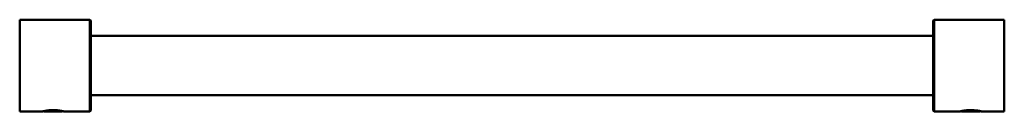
# Model space of a CAD drawing. Header units: millimetres. Extents: x 814 to 3201, y 212 to 4576.
# Tile 34 of 69: x 1079 to 1293, y 4154 to 4174. Entities that reach past the tile are written whole.
import ezdxf

# ---------------------------------------------------------------- set-up
doc = ezdxf.new("R2010")
doc.units = ezdxf.units.MM
doc.header["$LTSCALE"] = 18
doc.layers.add('Widoczne (ISO)', color=7, linetype='Continuous', lineweight=50)

msp = doc.modelspace()

# ---------------------------------------------------------------- linework, layer by layer
at = {"layer": 'Widoczne (ISO)'}
for p, q in [((1078.57, 4174.31), (1078.57, 4154.31)), ((1093.87, 4174.31), (1078.57, 4174.31)), ((1093.87, 4154.31), (1093.87, 4174.31)), ((1094.07, 4174.11), (1093.87, 4174.31)), ((1094.07, 4174.11), (1094.07, 4154.51)), ((1277.81, 4174.11), (1278.01, 4174.31)), ((1277.81, 4154.51), (1277.81, 4174.11)), ((1278.01, 4174.31), (1278.01, 4154.31)), ((1278.01, 4174.31), (1293.31, 4174.31)), ((1293.31, 4154.31), (1293.31, 4174.31)), ((1277.81, 4170.81), (1094.07, 4170.81)), ((1277.81, 4157.81), (1094.07, 4157.81)), ((1083.6, 4154.31), (1078.57, 4154.31)), ((1083.87, 4154.31), (1083.82, 4154.36)), ((1087.87, 4154.31), (1083.87, 4154.31)), ((1087.87, 4154.31), (1087.92, 4154.36)), ((1093.87, 4154.31), (1088.14, 4154.31)), ((1094.07, 4154.51), (1093.87, 4154.31)), ((1277.81, 4154.51), (1278.01, 4154.31)), ((1278.01, 4154.31), (1283.74, 4154.31)), ((1284.01, 4154.31), (1283.96, 4154.36)), ((1288.01, 4154.31), (1284.01, 4154.31)), ((1288.01, 4154.31), (1288.06, 4154.36)), ((1288.28, 4154.31), (1293.31, 4154.31))]:
    msp.add_line(p, q, dxfattribs=at)
for points, knots in [([(1088.14, 4154.31), (1088.14, 4154.31), (1088.11, 4154.32), (1087.97, 4154.35), (1087.83, 4154.38), (1087.42, 4154.45), (1087.11, 4154.5), (1086.46, 4154.56), (1086.16, 4154.57), (1085.58, 4154.57), (1085.28, 4154.56), (1084.82, 4154.52), (1084.64, 4154.5), (1084.25, 4154.44), (1084.05, 4154.41), (1083.78, 4154.35), (1083.69, 4154.33), (1083.62, 4154.32), (1083.6, 4154.31), (1083.6, 4154.31)], [-1.5620776, -1.5620776, -1.5620776, -1.5620776, -1.5075605, -1.5075605, -1.4304046, -1.4304046, -1.3277685, -1.3277685, -1.2496621, -1.2496621, -1.1715557, -1.1715557, -1.1200157, -1.1200157, -1.038785, -1.038785, -0.9762998, -0.9762998, -0.9372466, -0.9372466, -0.9372466, -0.9372466]), ([(1288.28, 4154.31), (1288.28, 4154.31), (1288.22, 4154.33), (1288, 4154.37), (1287.85, 4154.4), (1287.42, 4154.48), (1287.06, 4154.52), (1286.46, 4154.57), (1286.23, 4154.57), (1285.79, 4154.57), (1285.55, 4154.57), (1285.04, 4154.53), (1284.77, 4154.5), (1284.24, 4154.42), (1284, 4154.37), (1283.78, 4154.32), (1283.74, 4154.31), (1283.74, 4154.31)], [-2.1869087, -2.1869087, -2.1869087, -2.1869087, -2.1088073, -2.1088073, -2.0390044, -2.0390044, -1.9339595, -1.9339595, -1.8744931, -1.8744931, -1.812984, -1.812984, -1.7363093, -1.7363093, -1.6284125, -1.6284125, -1.5620776, -1.5620776, -1.5620776, -1.5620776])]:
    msp.add_open_spline(points, degree=3, knots=knots, dxfattribs=at)

doc.saveas('drawing.dxf')
